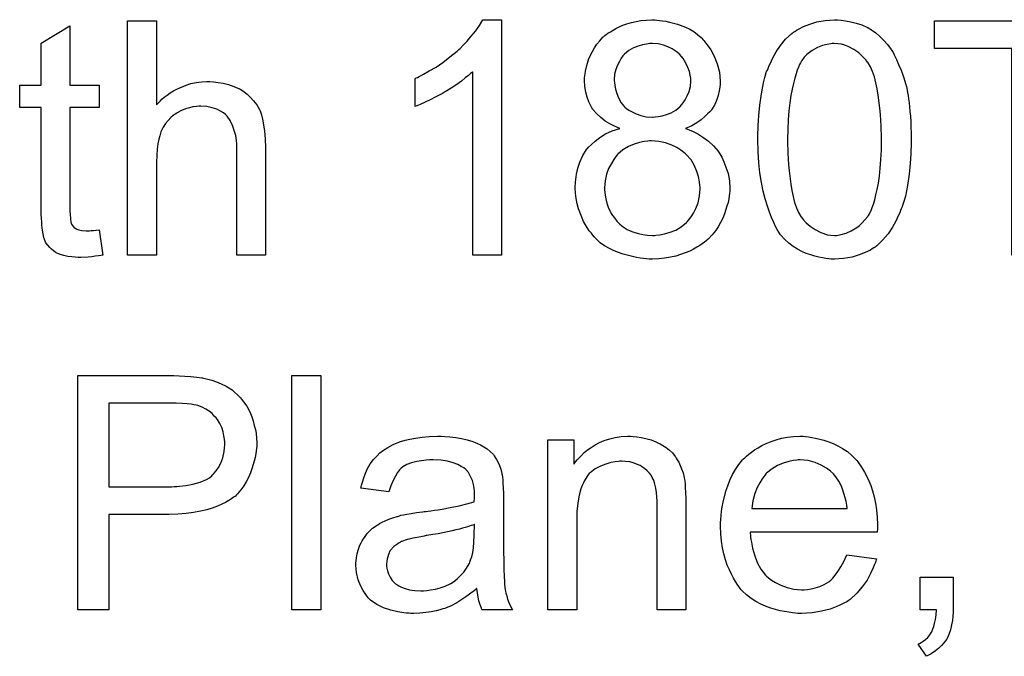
# Model space of a CAD drawing. Extents: x -1.6 to 9, y -2.8 to 5.2.
# Tile 168 of 197: x 5.601 to 5.937, y 3.471 to 3.688. Entities that reach past the tile are written whole.
import ezdxf

# ---------------------------------------------------------------- set-up
doc = ezdxf.new("R2010")
doc.units = 0
doc.layers.add('dfn6-15-57-c_document', color=1, linetype='CONTINUOUS')

msp = doc.modelspace()

# ---------------------------------------------------------------- linework, layer by layer
at = {"layer": 'dfn6-15-57-c_document', "color": 1}
for points in [[(5.617747, 3.666055), (5.627697, 3.666055), (5.627697, 3.658419), (5.617747, 3.658419), (5.617747, 3.624287), (5.617747, 3.624056), (5.617747, 3.623593), (5.617747, 3.622899), (5.617863, 3.622089), (5.617978, 3.620238), (5.618094, 3.619428), (5.61821, 3.618849), (5.618325, 3.618618), (5.618673, 3.618155), (5.619135, 3.617576), (5.619945, 3.616998), (5.620177, 3.616882), (5.620755, 3.616651), (5.621797, 3.616419), (5.623301, 3.616304), (5.624458, 3.616304), (5.625036, 3.616419), (5.625846, 3.616419), (5.626772, 3.616535), (5.627697, 3.616651), (5.62897, 3.607973), (5.628739, 3.607973), (5.628276, 3.607858), (5.627466, 3.607742), (5.626425, 3.607626), (5.625267, 3.607395), (5.623995, 3.607279), (5.621449, 3.607163), (5.620524, 3.607163), (5.619598, 3.607279), (5.618441, 3.607395), (5.617053, 3.60751), (5.615664, 3.607858), (5.614392, 3.608205), (5.613119, 3.608783), (5.613003, 3.608899), (5.612656, 3.60913), (5.612193, 3.609477), (5.611499, 3.610056), (5.610921, 3.610634), (5.610226, 3.611444), (5.609532, 3.612254), (5.609069, 3.613296), (5.609069, 3.613411), (5.608838, 3.613874), (5.608722, 3.614684), (5.608491, 3.615841), (5.60826, 3.617345), (5.608144, 3.618271), (5.608144, 3.619312), (5.608028, 3.620585), (5.607913, 3.621857), (5.607913, 3.623246), (5.607913, 3.624865), (5.607913, 3.658419), (5.600623, 3.658419), (5.600623, 3.666055), (5.607913, 3.666055), (5.607913, 3.680401), (5.617747, 3.686302), (5.617747, 3.666055)], [(5.647251, 3.659344), (5.647366, 3.65946), (5.647598, 3.659691), (5.647945, 3.660038), (5.648523, 3.660617), (5.649102, 3.661195), (5.649912, 3.66189), (5.650953, 3.662584), (5.651994, 3.663394), (5.653151, 3.664088), (5.654424, 3.664782), (5.657432, 3.666055), (5.659052, 3.666633), (5.660787, 3.66698), (5.662639, 3.667212), (5.66449, 3.667327), (5.665531, 3.667327), (5.666804, 3.667212), (5.668308, 3.66698), (5.670043, 3.666749), (5.671895, 3.666286), (5.673746, 3.665592), (5.675597, 3.664782), (5.675828, 3.664666), (5.676407, 3.664319), (5.677217, 3.663741), (5.678258, 3.662931), (5.679299, 3.66189), (5.680456, 3.660733), (5.681498, 3.659344), (5.682423, 3.657724), (5.682539, 3.657493), (5.68277, 3.656914), (5.683118, 3.655873), (5.683465, 3.654369), (5.683812, 3.652518), (5.684159, 3.65032), (5.68439, 3.647658), (5.684506, 3.64465), (5.684506, 3.607973), (5.674671, 3.607973), (5.674671, 3.644766), (5.674671, 3.644882), (5.674671, 3.645113), (5.674671, 3.64546), (5.674671, 3.645923), (5.674556, 3.647196), (5.674324, 3.648815), (5.673861, 3.650551), (5.673283, 3.652286), (5.672473, 3.654022), (5.671432, 3.65541), (5.671316, 3.655526), (5.670853, 3.655989), (5.670159, 3.656567), (5.669118, 3.657146), (5.667845, 3.65784), (5.666341, 3.658303), (5.66449, 3.658766), (5.662407, 3.658881), (5.661713, 3.658881), (5.660903, 3.658766), (5.659746, 3.65865), (5.658589, 3.658303), (5.657201, 3.657956), (5.655812, 3.657377), (5.654308, 3.656567), (5.654193, 3.656452), (5.65373, 3.656104), (5.653035, 3.655642), (5.652226, 3.654948), (5.6513, 3.654022), (5.650374, 3.652981), (5.649565, 3.651708), (5.64887, 3.65032), (5.648755, 3.650088), (5.648639, 3.649625), (5.648408, 3.6487), (5.64806, 3.647543), (5.647713, 3.646039), (5.647482, 3.644187), (5.647366, 3.642105), (5.647251, 3.639675), (5.647251, 3.607973), (5.637416, 3.607973), (5.637416, 3.688038), (5.647251, 3.688038), (5.647251, 3.659344)], [(5.765033, 3.607973), (5.755199, 3.607973), (5.755199, 3.670567), (5.755083, 3.670451), (5.754504, 3.669988), (5.75381, 3.669294), (5.752653, 3.668484), (5.751381, 3.667443), (5.749761, 3.666286), (5.747909, 3.665013), (5.745827, 3.663741), (5.745711, 3.663741), (5.745596, 3.663625), (5.744901, 3.663162), (5.743744, 3.662584), (5.742356, 3.66189), (5.740736, 3.66108), (5.739001, 3.66027), (5.737265, 3.65946), (5.73553, 3.658766), (5.73553, 3.668253), (5.735645, 3.668253), (5.735877, 3.668484), (5.73634, 3.6686), (5.736918, 3.668947), (5.737612, 3.669294), (5.738422, 3.669757), (5.740389, 3.670914), (5.742703, 3.672187), (5.745017, 3.673807), (5.747447, 3.675658), (5.749876, 3.677625), (5.749992, 3.67774), (5.750108, 3.677856), (5.750455, 3.678203), (5.750918, 3.67855), (5.751959, 3.679707), (5.753347, 3.681096), (5.754736, 3.682715), (5.75624, 3.684567), (5.757513, 3.686418), (5.75867, 3.688385), (5.765033, 3.688385), (5.765033, 3.607973)], [(5.818024, 3.688269), (5.818949, 3.688153), (5.819991, 3.688038), (5.821148, 3.687922), (5.822305, 3.687575), (5.825081, 3.686881), (5.827858, 3.685839), (5.829247, 3.685145), (5.830635, 3.684335), (5.831908, 3.683294), (5.83318, 3.682253), (5.833296, 3.682137), (5.833412, 3.682021), (5.833759, 3.681674), (5.834222, 3.681211), (5.834685, 3.680517), (5.835263, 3.679823), (5.83642, 3.678088), (5.837577, 3.675889), (5.838618, 3.673344), (5.839428, 3.670451), (5.839544, 3.668947), (5.83966, 3.667327), (5.83966, 3.667212), (5.83966, 3.667096), (5.83966, 3.666402), (5.839544, 3.66536), (5.839312, 3.664088), (5.838965, 3.662468), (5.838387, 3.660848), (5.837693, 3.659228), (5.836651, 3.657609), (5.836536, 3.657377), (5.836073, 3.656914), (5.835379, 3.65622), (5.834453, 3.655295), (5.83318, 3.654253), (5.831676, 3.653212), (5.829941, 3.652171), (5.827858, 3.651245), (5.827974, 3.651245), (5.828205, 3.651129), (5.828552, 3.651014), (5.829015, 3.650782), (5.830404, 3.650204), (5.832023, 3.649394), (5.833759, 3.648237), (5.83561, 3.646964), (5.837346, 3.645344), (5.838965, 3.643493), (5.838965, 3.643378), (5.839081, 3.643262), (5.839544, 3.642568), (5.840238, 3.641411), (5.840932, 3.639907), (5.841627, 3.638055), (5.842321, 3.635857), (5.842783, 3.633427), (5.842899, 3.630766), (5.842899, 3.630651), (5.842899, 3.630303), (5.842899, 3.629725), (5.842783, 3.629031), (5.842668, 3.628221), (5.842552, 3.62718), (5.842321, 3.626023), (5.841974, 3.62475), (5.841164, 3.622089), (5.840585, 3.620585), (5.839775, 3.619196), (5.838965, 3.617692), (5.83804, 3.616304), (5.836883, 3.614915), (5.83561, 3.613527), (5.835494, 3.613411), (5.835263, 3.61318), (5.834916, 3.612833), (5.834337, 3.612486), (5.833528, 3.611907), (5.832718, 3.611329), (5.831676, 3.61075), (5.830519, 3.610056), (5.829247, 3.609362), (5.827743, 3.608783), (5.826123, 3.608205), (5.824503, 3.607626), (5.822652, 3.607279), (5.820685, 3.606932), (5.818718, 3.606701), (5.81652, 3.606585), (5.815363, 3.606585), (5.814553, 3.606701), (5.813511, 3.606816), (5.812354, 3.606932), (5.811082, 3.607163), (5.809693, 3.60751), (5.806569, 3.60832), (5.80495, 3.608899), (5.803445, 3.609477), (5.801826, 3.610287), (5.800206, 3.611213), (5.798702, 3.612254), (5.797313, 3.613527), (5.797198, 3.613643), (5.796966, 3.613874), (5.796619, 3.614221), (5.796156, 3.6148), (5.795694, 3.615494), (5.794999, 3.616304), (5.794421, 3.617229), (5.793727, 3.618386), (5.793033, 3.619543), (5.792454, 3.620932), (5.791297, 3.623824), (5.790834, 3.62556), (5.790487, 3.627295), (5.790256, 3.629146), (5.79014, 3.630998), (5.79014, 3.631113), (5.79014, 3.631345), (5.79014, 3.631807), (5.790256, 3.63227), (5.790256, 3.632965), (5.790371, 3.633774), (5.790603, 3.635626), (5.791066, 3.637708), (5.79176, 3.639791), (5.792801, 3.641989), (5.794074, 3.644072), (5.794074, 3.644187), (5.794305, 3.644303), (5.794768, 3.644882), (5.795694, 3.645807), (5.796966, 3.646964), (5.798586, 3.648121), (5.800553, 3.649394), (5.802751, 3.650435), (5.805412, 3.651245), (5.805297, 3.651245), (5.805181, 3.651361), (5.804834, 3.651477), (5.804371, 3.651708), (5.80333, 3.652171), (5.801941, 3.652865), (5.800437, 3.653791), (5.798933, 3.654948), (5.797545, 3.65622), (5.796272, 3.657609), (5.796156, 3.65784), (5.795809, 3.658303), (5.795346, 3.659228), (5.794884, 3.660385), (5.794305, 3.66189), (5.793842, 3.663625), (5.793495, 3.665592), (5.79338, 3.667675), (5.79338, 3.66779), (5.79338, 3.668022), (5.79338, 3.668484), (5.793495, 3.669179), (5.793611, 3.669873), (5.793727, 3.670798), (5.79419, 3.672765), (5.794884, 3.675079), (5.796041, 3.677509), (5.796735, 3.678782), (5.797545, 3.680054), (5.798586, 3.681211), (5.799627, 3.682368), (5.799743, 3.682484), (5.799975, 3.6826), (5.800322, 3.682947), (5.800784, 3.683294), (5.801363, 3.683757), (5.802173, 3.68422), (5.803098, 3.684798), (5.804024, 3.685377), (5.805181, 3.685955), (5.806454, 3.686534), (5.807842, 3.686996), (5.809346, 3.687459), (5.812586, 3.688153), (5.814437, 3.688269), (5.816288, 3.688385), (5.817329, 3.688385), (5.818024, 3.688269)], [(5.880965, 3.688269), (5.882469, 3.688038), (5.884204, 3.687691), (5.886055, 3.687228), (5.888022, 3.686649), (5.889873, 3.685724), (5.889989, 3.685724), (5.890105, 3.685608), (5.890683, 3.685261), (5.891609, 3.684682), (5.892766, 3.683872), (5.894039, 3.682715), (5.895427, 3.681443), (5.8967, 3.679939), (5.897972, 3.678203), (5.898088, 3.677972), (5.898551, 3.677393), (5.899014, 3.676352), (5.899824, 3.674848), (5.900518, 3.673112), (5.901443, 3.671146), (5.902253, 3.668831), (5.902948, 3.666286), (5.902948, 3.66617), (5.903063, 3.665939), (5.903179, 3.665592), (5.903295, 3.665013), (5.90341, 3.664319), (5.903526, 3.663509), (5.903757, 3.662468), (5.903873, 3.661311), (5.904105, 3.660038), (5.90422, 3.65865), (5.904336, 3.65703), (5.904567, 3.65541), (5.904683, 3.653559), (5.904683, 3.651708), (5.904799, 3.649625), (5.904799, 3.647427), (5.904799, 3.647311), (5.904799, 3.646849), (5.904799, 3.646039), (5.904799, 3.645113), (5.904683, 3.64384), (5.904683, 3.642452), (5.904567, 3.640948), (5.904452, 3.639328), (5.904105, 3.635626), (5.903526, 3.631807), (5.902832, 3.628105), (5.902369, 3.62637), (5.901791, 3.624634), (5.901791, 3.624518), (5.901675, 3.624287), (5.901443, 3.623824), (5.901212, 3.623246), (5.900981, 3.622436), (5.900518, 3.621626), (5.899592, 3.619659), (5.898435, 3.617576), (5.896931, 3.615262), (5.895196, 3.61318), (5.893113, 3.611213), (5.892997, 3.611213), (5.892882, 3.610981), (5.892534, 3.61075), (5.892072, 3.610519), (5.891493, 3.610172), (5.890915, 3.609709), (5.889179, 3.608899), (5.887097, 3.608089), (5.884667, 3.607279), (5.881774, 3.606816), (5.87865, 3.606585), (5.877493, 3.606585), (5.876684, 3.606701), (5.875758, 3.606816), (5.874601, 3.607048), (5.873328, 3.607279), (5.87194, 3.607626), (5.870551, 3.608089), (5.869047, 3.608552), (5.867543, 3.609246), (5.866039, 3.610056), (5.864535, 3.610981), (5.863031, 3.612139), (5.861643, 3.613411), (5.86037, 3.6148), (5.860254, 3.614915), (5.860023, 3.615262), (5.859676, 3.615841), (5.859097, 3.616767), (5.858519, 3.617808), (5.85794, 3.619196), (5.85713, 3.620816), (5.856436, 3.622667), (5.855742, 3.62475), (5.855048, 3.62718), (5.854354, 3.629841), (5.853775, 3.632849), (5.853197, 3.636088), (5.852849, 3.639559), (5.852618, 3.643378), (5.852502, 3.647427), (5.852502, 3.647543), (5.852502, 3.648006), (5.852502, 3.648815), (5.852502, 3.649741), (5.852618, 3.651014), (5.852618, 3.652402), (5.852734, 3.653906), (5.852849, 3.655642), (5.853197, 3.659228), (5.853775, 3.663046), (5.854469, 3.666865), (5.854932, 3.6686), (5.855395, 3.670336), (5.855395, 3.670451), (5.855511, 3.670683), (5.855742, 3.671146), (5.855973, 3.671724), (5.856205, 3.672534), (5.856667, 3.673344), (5.857593, 3.675311), (5.85875, 3.677393), (5.860254, 3.679592), (5.86199, 3.68179), (5.864072, 3.683641), (5.864188, 3.683641), (5.864304, 3.683872), (5.864651, 3.684104), (5.865114, 3.684335), (5.865692, 3.684798), (5.866386, 3.685145), (5.868122, 3.686071), (5.870204, 3.686881), (5.872634, 3.687691), (5.875527, 3.688153), (5.87865, 3.688385), (5.879692, 3.688385), (5.880965, 3.688269)], [(5.976186, 3.67855), (5.949806, 3.67855), (5.949806, 3.607973), (5.939162, 3.607973), (5.939162, 3.67855), (5.912782, 3.67855), (5.912782, 3.688038), (5.976186, 3.688038), (5.976186, 3.67855)], [(5.81652, 3.680286), (5.815594, 3.680286), (5.814553, 3.680054), (5.813164, 3.679823), (5.81166, 3.67936), (5.81004, 3.678782), (5.808536, 3.677856), (5.807032, 3.676583), (5.806917, 3.676468), (5.806454, 3.676005), (5.805875, 3.675195), (5.805297, 3.674154), (5.804602, 3.672881), (5.804024, 3.671377), (5.803561, 3.669757), (5.803445, 3.667906), (5.803445, 3.66779), (5.803445, 3.667675), (5.803561, 3.66698), (5.803677, 3.665939), (5.803908, 3.664666), (5.804371, 3.663162), (5.80495, 3.661658), (5.805875, 3.660038), (5.807032, 3.65865), (5.807148, 3.658534), (5.807726, 3.658071), (5.808536, 3.657493), (5.809578, 3.656914), (5.810966, 3.65622), (5.812586, 3.655642), (5.814437, 3.655179), (5.81652, 3.655063), (5.816751, 3.655063), (5.817445, 3.655179), (5.818486, 3.655295), (5.819875, 3.655526), (5.821379, 3.655989), (5.822883, 3.656567), (5.824503, 3.657493), (5.825891, 3.65865), (5.826007, 3.658766), (5.82647, 3.659344), (5.827048, 3.660038), (5.827743, 3.66108), (5.828437, 3.662352), (5.829015, 3.663856), (5.829478, 3.665592), (5.829594, 3.667443), (5.829594, 3.667559), (5.829594, 3.667675), (5.829594, 3.668369), (5.829362, 3.66941), (5.829131, 3.670683), (5.828668, 3.672071), (5.827974, 3.673575), (5.827048, 3.675079), (5.825776, 3.676583), (5.82566, 3.676699), (5.825081, 3.677162), (5.824271, 3.67774), (5.82323, 3.678435), (5.821842, 3.679129), (5.820338, 3.679707), (5.818486, 3.68017), (5.81652, 3.680286)], [(5.878535, 3.680286), (5.877841, 3.680286), (5.877378, 3.68017), (5.876105, 3.679939), (5.874601, 3.679592), (5.872865, 3.678897), (5.871014, 3.677856), (5.870089, 3.677162), (5.869163, 3.676468), (5.868353, 3.675542), (5.867543, 3.674501), (5.867543, 3.674385), (5.867312, 3.674154), (5.867081, 3.673691), (5.866733, 3.673112), (5.866386, 3.672187), (5.865923, 3.671146), (5.865576, 3.669873), (5.865114, 3.668369), (5.864651, 3.666633), (5.864188, 3.664666), (5.863725, 3.662468), (5.863378, 3.660038), (5.863031, 3.657262), (5.8628, 3.654253), (5.862684, 3.651014), (5.862568, 3.647427), (5.862568, 3.647196), (5.862568, 3.646617), (5.862568, 3.645576), (5.862684, 3.644187), (5.862684, 3.642683), (5.8628, 3.640832), (5.862915, 3.638865), (5.863147, 3.636783), (5.863725, 3.63227), (5.864072, 3.630072), (5.864535, 3.627989), (5.864998, 3.626023), (5.865692, 3.624171), (5.866386, 3.622552), (5.867196, 3.621163), (5.867196, 3.621047), (5.867428, 3.620932), (5.868006, 3.620122), (5.869047, 3.619081), (5.87032, 3.617923), (5.872056, 3.616767), (5.874023, 3.615725), (5.876221, 3.614915), (5.877378, 3.6148), (5.87865, 3.614684), (5.879345, 3.614684), (5.879807, 3.6148), (5.880965, 3.615031), (5.882584, 3.615494), (5.88432, 3.616304), (5.886287, 3.617461), (5.887212, 3.618155), (5.888138, 3.619081), (5.889064, 3.620006), (5.889989, 3.621163), (5.889989, 3.621279), (5.890221, 3.62151), (5.890452, 3.621857), (5.890683, 3.622436), (5.891146, 3.623246), (5.891493, 3.624287), (5.891956, 3.625444), (5.892419, 3.626832), (5.892766, 3.628568), (5.893229, 3.630419), (5.893691, 3.632617), (5.894039, 3.634931), (5.89427, 3.637708), (5.894501, 3.640601), (5.894733, 3.64384), (5.894733, 3.647427), (5.894733, 3.647543), (5.894733, 3.647658), (5.894733, 3.648237), (5.894733, 3.649278), (5.894617, 3.650667), (5.894617, 3.652171), (5.894501, 3.654022), (5.894386, 3.655989), (5.894154, 3.658187), (5.893576, 3.662584), (5.893229, 3.664782), (5.892766, 3.666865), (5.892303, 3.668831), (5.891609, 3.670683), (5.890915, 3.672302), (5.890105, 3.673691), (5.890105, 3.673807), (5.889873, 3.673922), (5.889642, 3.674269), (5.889295, 3.674732), (5.888254, 3.675773), (5.886981, 3.677046), (5.885245, 3.678203), (5.883279, 3.679244), (5.882237, 3.679707), (5.88108, 3.680054), (5.879807, 3.68017), (5.878535, 3.680286)], [(5.816172, 3.64708), (5.815478, 3.64708), (5.815016, 3.646964), (5.813743, 3.646849), (5.812123, 3.646501), (5.810272, 3.645923), (5.808421, 3.645113), (5.806454, 3.643956), (5.804718, 3.642452), (5.804487, 3.64222), (5.804024, 3.641642), (5.80333, 3.640601), (5.80252, 3.639328), (5.801594, 3.637593), (5.8009, 3.635626), (5.800437, 3.633427), (5.800206, 3.630998), (5.800206, 3.630766), (5.800206, 3.630303), (5.800322, 3.629494), (5.800437, 3.628452), (5.800669, 3.62718), (5.801016, 3.625791), (5.801479, 3.624403), (5.802057, 3.622899), (5.802173, 3.622783), (5.802404, 3.622204), (5.802867, 3.62151), (5.803561, 3.6207), (5.804371, 3.619659), (5.805412, 3.618618), (5.806569, 3.617692), (5.807958, 3.616767), (5.808189, 3.616651), (5.808652, 3.616419), (5.809462, 3.616072), (5.810503, 3.615725), (5.811776, 3.615378), (5.81328, 3.615031), (5.8149, 3.6148), (5.81652, 3.614684), (5.817214, 3.614684), (5.817677, 3.6148), (5.819065, 3.614915), (5.820685, 3.615262), (5.822536, 3.615841), (5.824503, 3.616535), (5.826354, 3.617692), (5.828205, 3.619196), (5.828437, 3.619428), (5.8289, 3.620006), (5.829709, 3.621047), (5.830519, 3.62232), (5.831329, 3.62394), (5.832139, 3.625907), (5.832602, 3.628221), (5.832833, 3.630651), (5.832833, 3.630766), (5.832833, 3.630998), (5.832833, 3.631345), (5.832718, 3.631807), (5.832602, 3.63308), (5.832255, 3.634816), (5.831676, 3.636551), (5.830866, 3.638518), (5.829709, 3.640485), (5.82809, 3.642336), (5.827858, 3.642568), (5.82728, 3.64303), (5.826238, 3.64384), (5.82485, 3.644766), (5.823114, 3.645576), (5.821032, 3.646386), (5.818718, 3.646849), (5.816172, 3.64708)], [(5.655002, 3.566854), (5.656969, 3.566738), (5.659052, 3.566622), (5.661019, 3.566391), (5.662754, 3.566159), (5.662986, 3.566159), (5.663796, 3.565928), (5.664837, 3.565697), (5.666225, 3.565349), (5.667729, 3.564771), (5.669349, 3.564077), (5.671085, 3.563267), (5.672589, 3.562341), (5.67282, 3.562226), (5.673283, 3.561878), (5.673977, 3.561184), (5.674903, 3.560374), (5.675944, 3.559333), (5.676985, 3.557945), (5.678142, 3.556441), (5.679068, 3.554705), (5.679184, 3.554474), (5.679415, 3.553895), (5.679878, 3.552854), (5.680341, 3.551465), (5.680688, 3.549846), (5.681151, 3.547994), (5.681382, 3.545912), (5.681498, 3.543713), (5.681498, 3.543598), (5.681498, 3.543251), (5.681498, 3.542788), (5.681382, 3.541978), (5.681266, 3.541168), (5.681151, 3.540127), (5.680919, 3.53897), (5.680688, 3.537697), (5.679878, 3.535036), (5.679415, 3.533648), (5.678721, 3.532144), (5.677911, 3.530639), (5.677101, 3.529251), (5.67606, 3.527863), (5.674903, 3.526474), (5.674787, 3.526358), (5.674556, 3.526127), (5.674209, 3.52578), (5.67363, 3.525433), (5.672936, 3.524854), (5.67201, 3.524276), (5.670853, 3.523582), (5.669581, 3.523003), (5.668077, 3.522309), (5.666341, 3.521615), (5.66449, 3.521036), (5.662292, 3.520573), (5.659977, 3.520111), (5.657432, 3.519764), (5.65454, 3.519532), (5.651531, 3.519416), (5.631052, 3.519416), (5.631052, 3.486905), (5.620408, 3.486905), (5.620408, 3.566969), (5.653267, 3.566969), (5.655002, 3.566854)], [(5.703365, 3.486905), (5.69353, 3.486905), (5.69353, 3.566969), (5.703365, 3.566969), (5.703365, 3.486905)], [(5.653961, 3.557482), (5.631052, 3.557482), (5.631052, 3.528904), (5.652573, 3.528904), (5.653383, 3.52902), (5.654193, 3.52902), (5.655118, 3.529135), (5.657316, 3.529367), (5.659746, 3.529829), (5.662176, 3.530524), (5.664374, 3.531449), (5.665415, 3.532028), (5.666225, 3.532722), (5.666457, 3.532953), (5.666919, 3.533416), (5.667614, 3.534342), (5.668424, 3.535499), (5.669234, 3.537003), (5.669928, 3.538854), (5.670391, 3.540937), (5.670622, 3.543366), (5.670622, 3.543482), (5.670622, 3.543598), (5.670622, 3.544176), (5.670506, 3.545218), (5.670275, 3.546375), (5.670043, 3.547647), (5.669581, 3.549151), (5.668886, 3.55054), (5.668077, 3.551928), (5.667961, 3.552044), (5.667614, 3.552507), (5.667035, 3.553085), (5.666341, 3.553895), (5.6653, 3.554705), (5.664143, 3.555399), (5.66287, 3.556093), (5.661366, 3.556672), (5.66125, 3.556672), (5.660787, 3.556788), (5.660093, 3.556903), (5.659168, 3.557135), (5.657779, 3.55725), (5.656044, 3.557366), (5.653961, 3.557482)], [(5.745711, 3.546143), (5.747447, 3.546028), (5.749414, 3.545796), (5.751381, 3.545449), (5.753347, 3.544986), (5.755199, 3.544408), (5.75543, 3.544292), (5.756008, 3.544061), (5.756818, 3.543713), (5.75786, 3.543251), (5.759017, 3.542557), (5.760174, 3.541862), (5.761215, 3.540937), (5.762141, 3.540011), (5.762256, 3.539895), (5.762488, 3.539548), (5.762835, 3.53897), (5.763298, 3.538276), (5.763876, 3.537234), (5.764339, 3.536193), (5.764802, 3.53492), (5.765149, 3.533416), (5.765149, 3.5333), (5.765265, 3.532953), (5.76538, 3.532259), (5.765496, 3.531334), (5.765496, 3.530061), (5.765612, 3.528557), (5.765727, 3.52659), (5.765727, 3.524392), (5.765727, 3.511202), (5.765727, 3.511086), (5.765727, 3.510623), (5.765727, 3.509929), (5.765727, 3.509003), (5.765727, 3.507962), (5.765727, 3.506689), (5.765843, 3.503913), (5.765843, 3.50102), (5.765959, 3.498128), (5.766074, 3.496855), (5.766074, 3.495698), (5.76619, 3.494657), (5.766306, 3.493847), (5.766306, 3.493731), (5.766422, 3.493268), (5.766537, 3.492574), (5.766884, 3.491648), (5.767116, 3.490607), (5.767578, 3.48945), (5.768157, 3.488177), (5.768735, 3.486905), (5.758438, 3.486905), (5.758323, 3.487021), (5.758207, 3.487483), (5.757975, 3.488062), (5.757628, 3.488987), (5.757281, 3.490029), (5.75705, 3.491301), (5.756818, 3.49269), (5.756587, 3.494194), (5.756471, 3.494194), (5.756356, 3.493963), (5.755661, 3.493384), (5.75462, 3.492574), (5.753232, 3.491533), (5.751496, 3.490492), (5.749761, 3.489334), (5.747909, 3.488293), (5.745943, 3.487483), (5.745711, 3.487368), (5.745017, 3.487252), (5.743976, 3.486905), (5.742703, 3.486558), (5.741083, 3.486211), (5.739232, 3.485979), (5.737149, 3.485748), (5.735067, 3.485632), (5.734141, 3.485632), (5.733447, 3.485748), (5.732637, 3.485748), (5.731712, 3.485863), (5.729629, 3.486211), (5.727315, 3.486789), (5.72477, 3.487599), (5.722456, 3.488756), (5.720373, 3.49026), (5.720141, 3.490492), (5.719563, 3.49107), (5.718753, 3.492111), (5.717828, 3.4935), (5.716902, 3.495235), (5.716092, 3.497202), (5.715514, 3.499632), (5.715398, 3.500789), (5.715282, 3.502177), (5.715282, 3.502409), (5.715282, 3.502871), (5.715398, 3.503681), (5.715514, 3.504723), (5.715745, 3.505995), (5.716092, 3.507268), (5.716555, 3.508656), (5.717133, 3.509929), (5.717249, 3.510045), (5.71748, 3.510508), (5.717943, 3.511202), (5.718522, 3.512012), (5.719216, 3.512937), (5.720141, 3.513863), (5.721067, 3.514789), (5.722224, 3.515598), (5.72234, 3.515714), (5.722803, 3.515945), (5.723381, 3.516408), (5.724307, 3.516871), (5.725348, 3.517334), (5.726621, 3.517912), (5.727893, 3.518375), (5.729398, 3.518838), (5.729513, 3.518838), (5.729976, 3.518954), (5.73067, 3.519185), (5.731596, 3.519301), (5.732753, 3.519532), (5.734257, 3.519764), (5.735992, 3.520111), (5.738075, 3.520342), (5.738191, 3.520342), (5.738654, 3.520458), (5.739232, 3.520458), (5.740042, 3.520573), (5.740967, 3.520689), (5.742124, 3.520921), (5.743397, 3.521036), (5.744786, 3.521268), (5.747562, 3.521846), (5.750571, 3.522425), (5.753232, 3.523119), (5.754504, 3.523466), (5.755661, 3.523813), (5.755661, 3.523929), (5.755661, 3.52416), (5.755777, 3.524854), (5.755777, 3.525664), (5.755777, 3.526127), (5.755777, 3.526358), (5.755777, 3.526474), (5.755777, 3.52659), (5.755777, 3.527284), (5.755661, 3.528441), (5.75543, 3.529714), (5.755083, 3.531102), (5.754504, 3.532491), (5.75381, 3.533763), (5.752885, 3.534805), (5.752769, 3.53492), (5.75219, 3.535383), (5.751265, 3.535846), (5.750108, 3.53654), (5.748488, 3.537119), (5.746637, 3.537697), (5.744323, 3.538044), (5.741662, 3.53816), (5.740505, 3.53816), (5.739348, 3.538044), (5.737728, 3.537813), (5.736108, 3.537581), (5.734373, 3.537119), (5.732753, 3.53654), (5.731364, 3.53573), (5.731249, 3.535615), (5.730786, 3.535267), (5.730207, 3.534689), (5.729513, 3.533763), (5.728819, 3.532606), (5.728009, 3.531102), (5.727315, 3.529251), (5.726621, 3.527168), (5.717018, 3.528441), (5.717018, 3.528557), (5.717133, 3.528673), (5.717133, 3.52902), (5.717249, 3.529482), (5.717596, 3.530524), (5.718059, 3.532028), (5.718637, 3.533532), (5.719332, 3.535152), (5.720257, 3.536771), (5.721298, 3.538276), (5.721414, 3.538391), (5.721877, 3.538854), (5.722571, 3.539548), (5.723497, 3.540474), (5.72477, 3.541399), (5.726274, 3.542325), (5.728009, 3.543366), (5.729976, 3.544176), (5.730092, 3.544176), (5.730207, 3.544292), (5.730555, 3.544408), (5.731017, 3.544523), (5.732174, 3.54487), (5.733794, 3.545218), (5.735645, 3.545565), (5.737959, 3.545912), (5.740389, 3.546143), (5.743166, 3.546259), (5.744439, 3.546259), (5.745711, 3.546143)], [(5.809925, 3.546143), (5.811197, 3.546028), (5.812702, 3.545796), (5.814321, 3.545449), (5.816057, 3.544986), (5.817677, 3.544292), (5.817908, 3.544176), (5.818371, 3.543945), (5.819181, 3.543598), (5.820106, 3.543019), (5.821263, 3.542325), (5.822305, 3.541399), (5.823346, 3.540474), (5.824271, 3.539317), (5.824387, 3.539201), (5.824619, 3.538738), (5.824966, 3.53816), (5.825544, 3.53735), (5.826007, 3.536193), (5.82647, 3.535036), (5.827048, 3.533648), (5.827395, 3.532144), (5.827395, 3.532028), (5.827511, 3.531565), (5.827627, 3.530871), (5.827743, 3.529945), (5.827743, 3.528557), (5.827858, 3.526937), (5.827974, 3.52497), (5.827974, 3.52254), (5.827974, 3.486905), (5.818139, 3.486905), (5.818139, 3.522078), (5.818139, 3.522193), (5.818139, 3.522309), (5.818139, 3.523119), (5.818139, 3.52416), (5.818024, 3.525433), (5.817908, 3.526937), (5.817677, 3.528441), (5.817329, 3.529829), (5.816982, 3.531102), (5.816982, 3.531218), (5.816751, 3.531565), (5.816404, 3.532144), (5.816057, 3.532838), (5.815478, 3.533532), (5.814784, 3.534342), (5.813859, 3.535152), (5.812817, 3.535846), (5.812702, 3.535962), (5.812354, 3.536193), (5.81166, 3.536424), (5.81085, 3.536771), (5.809925, 3.537119), (5.808768, 3.537466), (5.807379, 3.537581), (5.805991, 3.537697), (5.805412, 3.537697), (5.80495, 3.537581), (5.803793, 3.537466), (5.802288, 3.537234), (5.800669, 3.536656), (5.798818, 3.535962), (5.796966, 3.535036), (5.795231, 3.533648), (5.794999, 3.533416), (5.794537, 3.532838), (5.79419, 3.532375), (5.793842, 3.531796), (5.79338, 3.531102), (5.793033, 3.530292), (5.79257, 3.529367), (5.792107, 3.52821), (5.79176, 3.526937), (5.791413, 3.525549), (5.791181, 3.524044), (5.79095, 3.522425), (5.790718, 3.520458), (5.790718, 3.518491), (5.790718, 3.486905), (5.780884, 3.486905), (5.780884, 3.544986), (5.789677, 3.544986), (5.789677, 3.536656), (5.789793, 3.536771), (5.790024, 3.537119), (5.790371, 3.537581), (5.790834, 3.53816), (5.791528, 3.538854), (5.792338, 3.539664), (5.793264, 3.54059), (5.794421, 3.541515), (5.795578, 3.542325), (5.796966, 3.543251), (5.79847, 3.544061), (5.80009, 3.544755), (5.801941, 3.545333), (5.803793, 3.545796), (5.805875, 3.546143), (5.808074, 3.546259), (5.808999, 3.546259), (5.809925, 3.546143)], [(5.868816, 3.546143), (5.869742, 3.546028), (5.870899, 3.545796), (5.872171, 3.545565), (5.873675, 3.545218), (5.875064, 3.54487), (5.876684, 3.544292), (5.878188, 3.543713), (5.879807, 3.542904), (5.881427, 3.541978), (5.883047, 3.540937), (5.884551, 3.539664), (5.88594, 3.538276), (5.886055, 3.53816), (5.886287, 3.537928), (5.886634, 3.537466), (5.887097, 3.536771), (5.887675, 3.535962), (5.888254, 3.535036), (5.888948, 3.533879), (5.889642, 3.532491), (5.890336, 3.530986), (5.89103, 3.529367), (5.891609, 3.527515), (5.892187, 3.525549), (5.89265, 3.52335), (5.892997, 3.521036), (5.893229, 3.518607), (5.893344, 3.515945), (5.893344, 3.51583), (5.893344, 3.515367), (5.893344, 3.514557), (5.893229, 3.5134), (5.849841, 3.5134), (5.849841, 3.513284), (5.849841, 3.512937), (5.849957, 3.512474), (5.849957, 3.51178), (5.850073, 3.51097), (5.850304, 3.510045), (5.850651, 3.507962), (5.851345, 3.505648), (5.852271, 3.503103), (5.853544, 3.500789), (5.855163, 3.498706), (5.855279, 3.498706), (5.855395, 3.498475), (5.856089, 3.497896), (5.85713, 3.497086), (5.858519, 3.496276), (5.86037, 3.495351), (5.862453, 3.494541), (5.864766, 3.493963), (5.866039, 3.493847), (5.867428, 3.493731), (5.868353, 3.493731), (5.869395, 3.493847), (5.870667, 3.494078), (5.872056, 3.494425), (5.873675, 3.494888), (5.87518, 3.495582), (5.876684, 3.496508), (5.876799, 3.496624), (5.877378, 3.497086), (5.878072, 3.497781), (5.878882, 3.498706), (5.879807, 3.499979), (5.880849, 3.501599), (5.88189, 3.50345), (5.882816, 3.505648), (5.892997, 3.504376), (5.892997, 3.50426), (5.892882, 3.504028), (5.892766, 3.503566), (5.892534, 3.502871), (5.892187, 3.502177), (5.89184, 3.501252), (5.890915, 3.499285), (5.889758, 3.497086), (5.888138, 3.494772), (5.886287, 3.492574), (5.883973, 3.490492), (5.883857, 3.490492), (5.883626, 3.49026), (5.883279, 3.490029), (5.882816, 3.489682), (5.882122, 3.489334), (5.881427, 3.488987), (5.880502, 3.488525), (5.87946, 3.488062), (5.878303, 3.487599), (5.877146, 3.487136), (5.874254, 3.486442), (5.871014, 3.485863), (5.867428, 3.485632), (5.866155, 3.485632), (5.865345, 3.485748), (5.864304, 3.485863), (5.863031, 3.486095), (5.861643, 3.486326), (5.860139, 3.486558), (5.856899, 3.487483), (5.855163, 3.488177), (5.853544, 3.488872), (5.851808, 3.489797), (5.850188, 3.490839), (5.848684, 3.491996), (5.84718, 3.493384), (5.847064, 3.4935), (5.846833, 3.493731), (5.846486, 3.494194), (5.846023, 3.494888), (5.845445, 3.495698), (5.844866, 3.496624), (5.844172, 3.497781), (5.843478, 3.499053), (5.842783, 3.500557), (5.842089, 3.502177), (5.841511, 3.504028), (5.840932, 3.505995), (5.84047, 3.508078), (5.840122, 3.510392), (5.839891, 3.512822), (5.839775, 3.515367), (5.839775, 3.515483), (5.839775, 3.516061), (5.839775, 3.516755), (5.839891, 3.517797), (5.840007, 3.519069), (5.840122, 3.520458), (5.840354, 3.522078), (5.840701, 3.523697), (5.841627, 3.5274), (5.842205, 3.529251), (5.842899, 3.531218), (5.843825, 3.533069), (5.844866, 3.534805), (5.846023, 3.53654), (5.847296, 3.53816), (5.847412, 3.538276), (5.847643, 3.538507), (5.848106, 3.538854), (5.848684, 3.539433), (5.849378, 3.540011), (5.850304, 3.540705), (5.851345, 3.541515), (5.852618, 3.542209), (5.853891, 3.543019), (5.855395, 3.543713), (5.857015, 3.544408), (5.85875, 3.544986), (5.860601, 3.545565), (5.862568, 3.545912), (5.864651, 3.546143), (5.866849, 3.546259), (5.868006, 3.546259), (5.868816, 3.546143)], [(5.866965, 3.53816), (5.866271, 3.53816), (5.865808, 3.538044), (5.864535, 3.537928), (5.863031, 3.537581), (5.86118, 3.537003), (5.859213, 3.536193), (5.857362, 3.535036), (5.855511, 3.533532), (5.855279, 3.5333), (5.854816, 3.532722), (5.854006, 3.531681), (5.853197, 3.530292), (5.852271, 3.528673), (5.851461, 3.52659), (5.850767, 3.52416), (5.85042, 3.521499), (5.882931, 3.521499), (5.882931, 3.521615), (5.882931, 3.521846), (5.882816, 3.522193), (5.882816, 3.522656), (5.882584, 3.524044), (5.882237, 3.525549), (5.881659, 3.5274), (5.88108, 3.529135), (5.880155, 3.530871), (5.879113, 3.532375), (5.879113, 3.532491), (5.878882, 3.532606), (5.878303, 3.5333), (5.877262, 3.534226), (5.875874, 3.535267), (5.874138, 3.536309), (5.872056, 3.537234), (5.869626, 3.537928), (5.868353, 3.538044), (5.866965, 3.53816)], [(5.755777, 3.516061), (5.755661, 3.516061), (5.755546, 3.515945), (5.755199, 3.51583), (5.754736, 3.515714), (5.754157, 3.515483), (5.753463, 3.515251), (5.752653, 3.51502), (5.751728, 3.514789), (5.750686, 3.514441), (5.749414, 3.51421), (5.748141, 3.513863), (5.746637, 3.513516), (5.745017, 3.513169), (5.743397, 3.512822), (5.741546, 3.51259), (5.739579, 3.512243), (5.739348, 3.512243), (5.738654, 3.512127), (5.737497, 3.511896), (5.736224, 3.511665), (5.734835, 3.511433), (5.733447, 3.511086), (5.732174, 3.510739), (5.731017, 3.510276), (5.730902, 3.510276), (5.730555, 3.510045), (5.730092, 3.509813), (5.729629, 3.509466), (5.72824, 3.508541), (5.727083, 3.507152), (5.727083, 3.507037), (5.726852, 3.506805), (5.726736, 3.506342), (5.726505, 3.505764), (5.726274, 3.50507), (5.726042, 3.504376), (5.725926, 3.50345), (5.725811, 3.502524), (5.725811, 3.502409), (5.725811, 3.50183), (5.725926, 3.501136), (5.726158, 3.50021), (5.726505, 3.499169), (5.727083, 3.498128), (5.727778, 3.496971), (5.728703, 3.495929), (5.728819, 3.495814), (5.729282, 3.495582), (5.729976, 3.495119), (5.730902, 3.494657), (5.732174, 3.494194), (5.733678, 3.493731), (5.735414, 3.4935), (5.737497, 3.493384), (5.738422, 3.493384), (5.739579, 3.4935), (5.740852, 3.493731), (5.742472, 3.493963), (5.744091, 3.494425), (5.745827, 3.495004), (5.747562, 3.495814), (5.747794, 3.495929), (5.748257, 3.496276), (5.749066, 3.496855), (5.749992, 3.497665), (5.751033, 3.49859), (5.75219, 3.499747), (5.753116, 3.501136), (5.754042, 3.50264), (5.754157, 3.502756), (5.754273, 3.503218), (5.754504, 3.504028), (5.754851, 3.50507), (5.755199, 3.506458), (5.75543, 3.508078), (5.755546, 3.510045), (5.755661, 3.512359), (5.755777, 3.516061)], [(5.919145, 3.486905), (5.919145, 3.486789), (5.919145, 3.486673), (5.919145, 3.486326), (5.919145, 3.485863), (5.91903, 3.484822), (5.918914, 3.483318), (5.918567, 3.481814), (5.91822, 3.480079), (5.917641, 3.478459), (5.916947, 3.476955), (5.916832, 3.476839), (5.916484, 3.476376), (5.916022, 3.475682), (5.915212, 3.474756), (5.914286, 3.473831), (5.913129, 3.472905), (5.911625, 3.471864), (5.910005, 3.471054), (5.907228, 3.475219), (5.907344, 3.475335), (5.907691, 3.47545), (5.90827, 3.475798), (5.908964, 3.47626), (5.909658, 3.476839), (5.910468, 3.477533), (5.911162, 3.478343), (5.911741, 3.479269), (5.911856, 3.479384), (5.911972, 3.479731), (5.912203, 3.480426), (5.912551, 3.481235), (5.912782, 3.482277), (5.913129, 3.483665), (5.91336, 3.485169), (5.913476, 3.486905), (5.907923, 3.486905), (5.907923, 3.498128), (5.919145, 3.498128), (5.919145, 3.486905)]]:
    msp.add_lwpolyline(points, dxfattribs=at)

doc.saveas('drawing.dxf')
